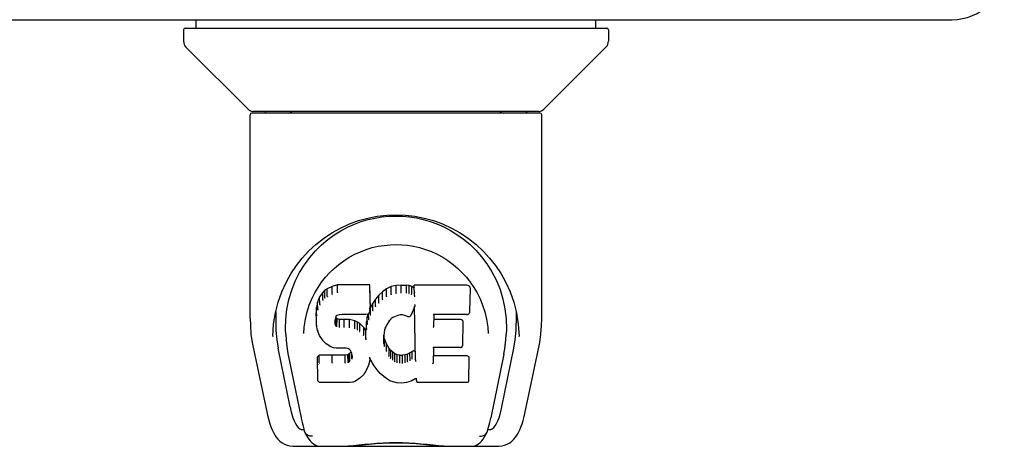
# Model space of a CAD drawing. Header units: inches. Extents: x 0 to 179, y 0 to 116.
# Tile 19 of 24: x 79.03 to 83.68, y 86.9 to 88.91. Entities that reach past the tile are written whole.
import ezdxf

# ---------------------------------------------------------------- set-up
doc = ezdxf.new("R2010")
doc.units = ezdxf.units.IN
doc.header["$LTSCALE"] = 9.842105
doc.header["$MEASUREMENT"] = 0
doc.layers.add('DOOR_ASSEMBLY', color=7, linetype='CONTINUOUS')

msp = doc.modelspace()

# ---------------------------------------------------------------- linework, layer by layer
at = {"layer": 'DOOR_ASSEMBLY', "color": 3, "linetype": 'Continuous'}
msp.add_line((59.7426, 88.9111), (83.4371, 88.9111), dxfattribs=at)
at = {"layer": 'DOOR_ASSEMBLY', "color": 7, "linetype": 'Continuous'}
for p, q in [((79.8637, 88.8717), (79.8637, 88.9111)), ((81.7535, 88.8717), (81.7535, 88.9111)), ((79.8047, 88.8638), (79.8047, 88.8093)), ((79.8126, 88.8717), (81.8047, 88.8717)), ((81.8125, 88.8638), (81.8125, 88.8093)), ((80.111, 88.4866), (79.8162, 88.7814)), ((81.5062, 88.4866), (81.801, 88.7814)), ((80.1196, 87.4988), (80.1196, 88.4622)), ((81.4897, 88.4701), (80.1275, 88.4701)), ((81.4853, 88.478), (80.1319, 88.478)), ((80.1938, 88.478), (80.1916, 88.474)), ((80.1916, 88.474), (80.1916, 88.4741)), ((81.4256, 88.474), (81.4234, 88.478)), ((81.4256, 88.4741), (81.4256, 88.474)), ((81.4976, 87.4988), (81.4976, 88.4622)), ((80.3761, 87.7535), (80.4013, 87.7877)), ((81.1598, 87.6709), (81.1766, 87.6463)), ((80.4626, 87.6228), (80.4479, 87.601)), ((80.4725, 87.6323), (80.4626, 87.6228)), ((80.4631, 87.587), (80.4626, 87.6228)), ((80.4837, 87.64), (80.4725, 87.6323)), ((80.4729, 87.5962), (80.4725, 87.6323)), ((80.5068, 87.6507), (80.4837, 87.64)), ((80.484, 87.6036), (80.4837, 87.64)), ((80.5325, 87.6589), (80.5068, 87.6507)), ((80.507, 87.614), (80.5068, 87.6507)), ((80.6854, 87.6589), (80.5325, 87.6589)), ((80.5326, 87.6221), (80.5325, 87.6589)), ((80.6848, 87.624), (80.6854, 87.6589)), ((80.6866, 87.6041), (80.6854, 87.6589)), ((80.7444, 87.6254), (80.7273, 87.609)), ((80.7641, 87.6397), (80.7444, 87.6254)), ((80.7448, 87.5892), (80.7444, 87.6254)), ((80.7865, 87.6497), (80.7641, 87.6397)), ((80.7644, 87.6033), (80.7641, 87.6397)), ((80.8102, 87.6551), (80.7865, 87.6497)), ((80.7867, 87.613), (80.7865, 87.6497)), ((80.8337, 87.6574), (80.8102, 87.6551)), ((80.8103, 87.6183), (80.8102, 87.6551)), ((80.8337, 87.6574), (80.8577, 87.657)), ((80.8337, 87.6206), (80.8337, 87.6574)), ((80.8338, 87.6192), (80.8337, 87.6206)), ((80.8706, 87.655), (80.8577, 87.657)), ((80.8577, 87.6201), (80.8577, 87.657)), ((80.8704, 87.6182), (80.8706, 87.655)), ((80.8834, 87.6508), (80.8706, 87.655)), ((80.8832, 87.6141), (80.8834, 87.6508)), ((80.8955, 87.6428), (80.8834, 87.6508)), ((81.144, 87.6568), (80.8953, 87.6568)), ((80.8961, 87.6074), (80.8953, 87.6568)), ((81.1582, 87.5318), (81.1601, 87.6404)), ((80.4382, 87.5763), (80.4331, 87.5513)), ((80.4479, 87.601), (80.4382, 87.5763)), ((80.4388, 87.5415), (80.4382, 87.5763)), ((80.4484, 87.5657), (80.4479, 87.601)), ((80.686, 87.5698), (80.6866, 87.6041)), ((80.7121, 87.5913), (80.6988, 87.572)), ((80.7273, 87.609), (80.7121, 87.5913)), ((80.7126, 87.5555), (80.7121, 87.5913)), ((80.7278, 87.5731), (80.7273, 87.609)), ((80.8575, 87.6188), (80.8577, 87.6201)), ((81.3652, 87.5768), (81.3782, 87.5258)), ((80.2406, 87.532), (80.2402, 87.4773)), ((80.4331, 87.5513), (80.4317, 87.5263)), ((80.4337, 87.5168), (80.4331, 87.5513)), ((80.6831, 87.5311), (80.6789, 87.5193)), ((80.6847, 87.5454), (80.6831, 87.5314)), ((80.6831, 87.5314), (80.6831, 87.5311)), ((80.6877, 87.5513), (80.6844, 87.5427)), ((80.686, 87.5698), (80.6847, 87.5455)), ((80.6847, 87.5455), (80.6847, 87.5454)), ((80.6988, 87.572), (80.6877, 87.5513)), ((80.6883, 87.516), (80.6877, 87.5513)), ((80.6994, 87.5365), (80.6988, 87.572)), ((80.8971, 87.5567), (80.8811, 87.517)), ((80.9014, 87.3043), (80.897, 87.5567)), ((80.8974, 87.5577), (80.8973, 87.5574)), ((80.8975, 87.5582), (80.8974, 87.5579)), ((80.8974, 87.5579), (80.8974, 87.5577)), ((80.8976, 87.5588), (80.8975, 87.5585)), ((80.8975, 87.5585), (80.8975, 87.5582)), ((80.8978, 87.5595), (80.8976, 87.5588)), ((80.898, 87.5605), (80.8978, 87.5595)), ((80.8983, 87.562), (80.898, 87.5605)), ((80.8985, 87.5634), (80.8983, 87.562)), ((80.8988, 87.5649), (80.8985, 87.5634)), ((81.3766, 87.532), (81.3771, 87.4773)), ((80.2305, 87.4719), (80.2391, 87.5258)), ((80.4323, 87.4922), (80.4317, 87.5263)), ((80.4335, 87.4672), (80.4323, 87.4921)), ((80.4323, 87.492), (80.4323, 87.492)), ((80.5221, 87.4945), (80.5213, 87.4803)), ((80.5217, 87.4742), (80.522, 87.4925)), ((80.5241, 87.5077), (80.5221, 87.4944)), ((80.5232, 87.4689), (80.5237, 87.5041)), ((80.5264, 87.5004), (80.5237, 87.5041)), ((80.5259, 87.5112), (80.5241, 87.5075)), ((80.5287, 87.5134), (80.5257, 87.511)), ((80.526, 87.4645), (80.5264, 87.5004)), ((80.5301, 87.4977), (80.5264, 87.5004)), ((80.5401, 87.5169), (80.5285, 87.5134)), ((80.5298, 87.4612), (80.5301, 87.4977)), ((80.5416, 87.4944), (80.5301, 87.4977)), ((80.5536, 87.5179), (80.5401, 87.5169)), ((80.5415, 87.4576), (80.5416, 87.4944)), ((80.5646, 87.4952), (80.5416, 87.4944)), ((80.5535, 87.5185), (80.5536, 87.5179)), ((80.6665, 87.5179), (80.5536, 87.5179)), ((80.5896, 87.4939), (80.5646, 87.4952)), ((80.5646, 87.4583), (80.5646, 87.4952)), ((80.5895, 87.457), (80.5896, 87.4939)), ((80.6147, 87.4883), (80.5896, 87.4939)), ((80.6145, 87.4515), (80.6147, 87.4883)), ((80.6272, 87.4826), (80.6147, 87.4883)), ((80.6269, 87.4461), (80.6272, 87.4826)), ((80.6383, 87.4748), (80.6272, 87.4826)), ((80.6693, 87.4842), (80.6656, 87.4421)), ((80.6665, 87.5179), (80.6664, 87.5185)), ((80.6784, 87.5189), (80.6665, 87.5179)), ((80.6732, 87.507), (80.6693, 87.4842)), ((80.6699, 87.4497), (80.6693, 87.4842)), ((80.6763, 87.5188), (80.6732, 87.507)), ((80.6738, 87.4722), (80.6732, 87.507)), ((80.6797, 87.4945), (80.6793, 87.5205)), ((80.778, 87.4893), (80.764, 87.467)), ((80.7853, 87.4981), (80.778, 87.4892)), ((80.7941, 87.5041), (80.7851, 87.498)), ((80.8176, 87.5139), (80.7941, 87.5041)), ((80.8285, 87.5166), (80.8176, 87.5139)), ((80.8395, 87.5165), (80.8285, 87.5166)), ((80.851, 87.5138), (80.8395, 87.5165)), ((80.8627, 87.5092), (80.851, 87.5138)), ((80.9868, 87.5178), (80.9858, 87.4594)), ((81.144, 87.5178), (80.9862, 87.5178)), ((81.1131, 87.4942), (80.9864, 87.4942)), ((80.2269, 87.4141), (80.2305, 87.4719)), ((80.4335, 87.4672), (80.4336, 87.467)), ((80.4381, 87.4425), (80.4335, 87.4671)), ((80.4381, 87.4425), (80.4382, 87.4423)), ((80.4474, 87.4189), (80.4382, 87.4423)), ((80.5646, 87.457), (80.5646, 87.4583)), ((80.6379, 87.4384), (80.6383, 87.4748)), ((80.6565, 87.4566), (80.6383, 87.4748)), ((80.656, 87.4208), (80.6565, 87.4566)), ((80.6656, 87.4421), (80.6565, 87.4566)), ((80.6661, 87.4058), (80.6656, 87.4421)), ((80.755, 87.4452), (80.7514, 87.4194)), ((80.7585, 87.4564), (80.7549, 87.445)), ((80.764, 87.4671), (80.7585, 87.4562)), ((81.1245, 87.3733), (81.1264, 87.4807)), ((81.2421, 87.4587), (81.2443, 87.4279)), ((80.2269, 87.415), (80.2269, 87.4141)), ((80.2879, 87.4247), (80.2897, 87.3989)), ((80.3729, 87.428), (80.3729, 87.4277)), ((80.4474, 87.4189), (80.4474, 87.4187)), ((80.4613, 87.3976), (80.4474, 87.4187)), ((80.4613, 87.3976), (80.4614, 87.3975)), ((80.4789, 87.3793), (80.4614, 87.3975)), ((80.6676, 87.3986), (80.6673, 87.3996)), ((80.7514, 87.4195), (80.7502, 87.3933)), ((80.7512, 87.3809), (80.7518, 87.4154)), ((80.7518, 87.4154), (80.7515, 87.4199)), ((80.7545, 87.4036), (80.7518, 87.4154)), ((80.7539, 87.3687), (80.7545, 87.4036)), ((80.7639, 87.3796), (80.7545, 87.4036)), ((81.2443, 87.4277), (81.2443, 87.4279)), ((81.3903, 87.4141), (81.3903, 87.415)), ((80.1348, 87.3552), (80.1998, 87.0499)), ((80.3081, 87.0818), (80.2516, 87.3587)), ((80.4789, 87.3793), (80.479, 87.3793)), ((80.5002, 87.3655), (80.479, 87.3793)), ((80.5002, 87.3655), (80.5003, 87.3655)), ((80.5128, 87.3609), (80.5003, 87.3655)), ((80.5256, 87.3587), (80.5128, 87.3609)), ((80.5128, 87.3609), (80.5128, 87.3609)), ((80.5734, 87.3583), (80.5256, 87.3587)), ((80.5799, 87.3577), (80.5734, 87.3583)), ((80.5851, 87.3559), (80.5798, 87.3577)), ((80.5897, 87.3524), (80.585, 87.3559)), ((80.5938, 87.3477), (80.5896, 87.3525)), ((80.5965, 87.3421), (80.5909, 87.3346)), ((80.5997, 87.3358), (80.5937, 87.3479)), ((80.7633, 87.3443), (80.7639, 87.3796)), ((80.7763, 87.3572), (80.7639, 87.3796)), ((80.7758, 87.3216), (80.7763, 87.3572)), ((80.7842, 87.3479), (80.7763, 87.3572)), ((80.7838, 87.3119), (80.7842, 87.3479)), ((80.7935, 87.3395), (80.7842, 87.3479)), ((80.8852, 87.3436), (80.8748, 87.3364)), ((80.8856, 87.3072), (80.8852, 87.3436)), ((80.9854, 87.3621), (80.9841, 87.2878)), ((81.1131, 87.3621), (80.9848, 87.3621)), ((81.3091, 87.0818), (81.3656, 87.3587)), ((81.4174, 87.0499), (81.4825, 87.3552)), ((80.2983, 87.3343), (80.3603, 87.0306)), ((80.4458, 87.3258), (80.4379, 87.3177)), ((80.4398, 87.2048), (80.4379, 87.3177)), ((80.5075, 87.3264), (80.4458, 87.3258)), ((80.4461, 87.2895), (80.4458, 87.3258)), ((80.5682, 87.3267), (80.5075, 87.3264)), ((80.5075, 87.2895), (80.5075, 87.3264)), ((80.5819, 87.3277), (80.5682, 87.3267)), ((80.5682, 87.2898), (80.5682, 87.3267)), ((80.5864, 87.3302), (80.5819, 87.3277)), ((80.5821, 87.2909), (80.5819, 87.3277)), ((80.5909, 87.3346), (80.5864, 87.3302)), ((80.5867, 87.294), (80.5864, 87.3302)), ((80.5913, 87.2985), (80.5909, 87.3346)), ((80.5997, 87.3104), (80.5993, 87.336)), ((80.6021, 87.3223), (80.5996, 87.336)), ((80.6016, 87.3163), (80.6014, 87.3262)), ((80.6852, 87.3028), (80.6784, 87.2791)), ((80.6847, 87.3152), (80.6845, 87.3158)), ((80.6848, 87.3145), (80.6847, 87.3152)), ((80.685, 87.3139), (80.6848, 87.3145)), ((80.6851, 87.3133), (80.685, 87.3139)), ((80.6852, 87.3128), (80.6851, 87.3133)), ((80.6853, 87.303), (80.6852, 87.3028)), ((80.686, 87.3109), (80.6853, 87.303)), ((80.706, 87.2751), (80.6858, 87.3108)), ((80.7932, 87.3033), (80.7935, 87.3395)), ((80.8037, 87.3326), (80.7935, 87.3395)), ((80.8034, 87.2962), (80.8037, 87.3326)), ((80.8149, 87.3282), (80.8037, 87.3326)), ((80.8147, 87.2915), (80.8149, 87.3282)), ((80.8271, 87.326), (80.8149, 87.3282)), ((80.827, 87.2892), (80.8271, 87.326)), ((80.8271, 87.326), (80.8395, 87.3255)), ((80.8515, 87.3273), (80.8395, 87.3255)), ((80.8395, 87.2886), (80.8395, 87.3255)), ((80.8635, 87.3312), (80.8515, 87.3273)), ((80.8517, 87.2905), (80.8515, 87.3273)), ((80.8748, 87.3364), (80.8635, 87.3312)), ((80.8637, 87.2945), (80.8635, 87.3312)), ((80.8751, 87.2998), (80.8748, 87.3364)), ((80.9035, 87.2961), (80.9032, 87.2973)), ((81.1446, 87.3227), (80.9847, 87.3227)), ((81.1532, 87.2057), (81.155, 87.3121)), ((81.3183, 87.3313), (81.2569, 87.0306)), ((80.5075, 87.2895), (80.5076, 87.2882)), ((80.5682, 87.2898), (80.5683, 87.2885)), ((80.6692, 87.2562), (80.6635, 87.2452)), ((80.6784, 87.279), (80.6692, 87.2563)), ((80.6692, 87.2563), (80.6692, 87.2562)), ((80.6784, 87.2791), (80.6784, 87.2789)), ((80.706, 87.2751), (80.706, 87.275)), ((80.7192, 87.2564), (80.706, 87.275)), ((80.7192, 87.2564), (80.7192, 87.2563)), ((80.7344, 87.2395), (80.7192, 87.2563)), ((80.8268, 87.2878), (80.827, 87.2892)), ((80.8396, 87.2873), (80.8395, 87.2886)), ((80.447, 87.1974), (80.4401, 87.2042)), ((80.6176, 87.2033), (80.6056, 87.199)), ((80.6177, 87.2033), (80.6176, 87.2033)), ((80.6383, 87.2174), (80.6177, 87.2033)), ((80.6384, 87.2175), (80.6383, 87.2174)), ((80.6561, 87.2346), (80.6384, 87.2175)), ((80.6562, 87.2347), (80.6561, 87.2346)), ((80.6634, 87.2451), (80.6562, 87.2347)), ((80.6635, 87.2452), (80.6634, 87.2451)), ((80.7344, 87.2395), (80.7344, 87.2394)), ((80.7514, 87.2244), (80.7344, 87.2394)), ((80.7514, 87.2244), (80.7515, 87.2244)), ((80.7696, 87.2105), (80.7515, 87.2244)), ((80.7696, 87.2105), (80.7697, 87.2105)), ((80.7801, 87.2051), (80.7697, 87.2104)), ((80.791, 87.2014), (80.7801, 87.2051)), ((80.7801, 87.2051), (80.7801, 87.2051)), ((80.881, 87.2032), (80.859, 87.1964)), ((80.881, 87.2032), (80.8811, 87.2033)), ((80.8998, 87.2145), (80.8811, 87.2033)), ((80.9054, 87.2145), (80.8997, 87.2145)), ((80.905, 87.2057), (80.9049, 87.2145)), ((80.447, 87.1974), (80.4472, 87.1974)), ((80.5929, 87.1974), (80.4472, 87.1974)), ((80.6056, 87.199), (80.5929, 87.1974)), ((80.6056, 87.199), (80.6056, 87.199)), ((80.8133, 87.1958), (80.7911, 87.2014)), ((80.836, 87.1932), (80.8133, 87.1958)), ((80.859, 87.1964), (80.836, 87.1932)), ((80.836, 87.1938), (80.836, 87.1932)), ((81.1446, 87.1974), (80.9136, 87.1974)), ((80.1998, 87.0498), (80.1998, 87.0499)), ((80.3671, 86.974), (80.374, 86.974)), ((80.374, 86.974), (80.3766, 86.9655)), ((81.2406, 86.9655), (81.2432, 86.974)), ((81.2432, 86.974), (81.2501, 86.974)), ((80.3779, 86.9622), (80.3766, 86.9655)), ((81.2393, 86.9622), (81.2406, 86.9655)), ((80.3239, 86.8953), (81.2934, 86.8953))]:
    msp.add_line(p, q, dxfattribs=at)
for points in [[(80.1907, 88.4728), (80.19, 88.472), (80.1896, 88.4713), (80.1894, 88.4707), (80.1892, 88.4703), (80.1895, 88.4701)], [(80.1916, 88.4741), (80.1909, 88.4731), (80.1907, 88.4728)], [(81.4265, 88.4728), (81.4262, 88.4731), (81.4256, 88.4741)], [(81.4277, 88.4701), (81.428, 88.4702), (81.4279, 88.4707), (81.4276, 88.4713), (81.4272, 88.4719), (81.4265, 88.4728)], [(80.2391, 87.5258), (80.2521, 87.5768), (80.269, 87.6248), (80.2892, 87.6695), (80.3122, 87.7108), (80.3379, 87.7492), (80.366, 87.7849), (80.3967, 87.8182), (80.4301, 87.8492), (80.4662, 87.8778), (80.5049, 87.9036), (80.5458, 87.9265), (80.5883, 87.9459), (80.632, 87.9618), (80.6761, 87.9739), (80.7205, 87.9825), (80.7647, 87.9876), (80.8088, 87.9892), (80.8529, 87.9875), (80.8971, 87.9825), (80.9415, 87.9739), (80.9856, 87.9617), (81.0292, 87.9458), (81.0717, 87.9263), (81.1125, 87.9035), (81.1512, 87.8776), (81.1872, 87.8491), (81.2207, 87.818), (81.2513, 87.7848), (81.2794, 87.7491), (81.3051, 87.7107), (81.3281, 87.6694), (81.3483, 87.6247), (81.3652, 87.5768)], [(80.5481, 87.9136), (80.5799, 87.9305), (80.6121, 87.9448), (80.6444, 87.9568)], [(80.6444, 87.9568), (80.677, 87.9664), (80.7097, 87.9738), (80.7423, 87.979), (80.7749, 87.9822), (80.8075, 87.9833), (80.84, 87.9823), (80.8725, 87.9793), (80.9049, 87.9743), (80.9374, 87.9671)], [(80.9374, 87.9671), (80.9699, 87.9577), (81.0022, 87.946), (81.0342, 87.932)], [(80.4567, 87.8468), (80.4862, 87.8718), (80.5168, 87.894), (80.5481, 87.9136)], [(81.0342, 87.932), (81.0658, 87.9155), (81.0969, 87.8964), (81.1276, 87.8745), (81.1573, 87.8497), (81.186, 87.8219), (81.2133, 87.7911), (81.2388, 87.7569), (81.2622, 87.7196), (81.283, 87.679), (81.3006, 87.6359), (81.3142, 87.5909), (81.3239, 87.5445), (81.3293, 87.4971)], [(80.4013, 87.7877), (80.4282, 87.8188), (80.4567, 87.8468)], [(80.4405, 87.646), (80.4573, 87.6706), (80.4755, 87.6938), (80.4952, 87.7155), (80.5162, 87.7358), (80.5385, 87.7548), (80.5625, 87.7724), (80.5877, 87.7884), (80.6138, 87.8026), (80.6408, 87.8149), (80.6685, 87.8254), (80.6966, 87.8339), (80.7246, 87.8403), (80.7525, 87.8449), (80.7805, 87.8476), (80.8084, 87.8485), (80.8361, 87.8476), (80.8639, 87.845), (80.892, 87.8405), (80.92, 87.834), (80.9481, 87.8256), (80.9759, 87.8151), (81.0033, 87.8026), (81.0295, 87.7884), (81.0545, 87.7725), (81.0784, 87.755), (81.1009, 87.736), (81.122, 87.7156), (81.1416, 87.694), (81.1598, 87.6709)], [(80.2878, 87.4247), (80.2867, 87.4486), (80.2877, 87.4954), (80.2929, 87.542), (80.3024, 87.5883), (80.3158, 87.6333), (80.3329, 87.6761), (80.3531, 87.7163), (80.3761, 87.7535)], [(80.4114, 87.5922), (80.4251, 87.62), (80.4405, 87.646)], [(80.5326, 87.622), (80.5327, 87.6218), (80.5327, 87.6216), (80.5328, 87.6213), (80.5328, 87.6211), (80.5329, 87.6209), (80.5329, 87.6207)], [(80.6843, 87.622), (80.6841, 87.6218), (80.6839, 87.6216), (80.6837, 87.6213), (80.6834, 87.6211), (80.6832, 87.6209), (80.6829, 87.6207)], [(81.1766, 87.6463), (81.192, 87.6201), (81.2058, 87.5923)], [(80.3806, 87.4954), (80.3888, 87.5301), (80.3992, 87.5624), (80.4114, 87.5922)], [(80.4631, 87.5868), (80.4633, 87.5865), (80.4635, 87.5863), (80.4638, 87.586), (80.464, 87.5858), (80.4643, 87.5856), (80.4646, 87.5855)], [(80.473, 87.596), (80.4731, 87.5958), (80.4733, 87.5955), (80.4734, 87.5953), (80.4736, 87.5951), (80.4739, 87.5949), (80.4742, 87.5947)], [(80.484, 87.6035), (80.4841, 87.6032), (80.4842, 87.603), (80.4844, 87.6028), (80.4845, 87.6026), (80.4847, 87.6024), (80.4849, 87.6022)], [(80.507, 87.614), (80.5071, 87.6137), (80.5072, 87.6135), (80.5073, 87.6132), (80.5074, 87.613), (80.5076, 87.6128), (80.5077, 87.6126)], [(80.7461, 87.5878), (80.7458, 87.588), (80.7455, 87.5882), (80.7453, 87.5884), (80.7451, 87.5886), (80.745, 87.5889), (80.7448, 87.5892)], [(80.7654, 87.6018), (80.7651, 87.6021), (80.7649, 87.6023), (80.7648, 87.6025), (80.7646, 87.6027), (80.7645, 87.603), (80.7644, 87.6033)], [(80.7874, 87.6116), (80.7872, 87.6118), (80.7871, 87.612), (80.787, 87.6122), (80.7869, 87.6125), (80.7868, 87.6127), (80.7867, 87.613)], [(80.8106, 87.6169), (80.8105, 87.6171), (80.8105, 87.6173), (80.8104, 87.6175), (80.8103, 87.6177), (80.8103, 87.618), (80.8103, 87.6183)], [(80.87, 87.6168), (80.87, 87.617), (80.8701, 87.6172), (80.8702, 87.6174), (80.8703, 87.6177), (80.8703, 87.6179), (80.8704, 87.6182)], [(80.8823, 87.6128), (80.8825, 87.613), (80.8826, 87.6131), (80.8828, 87.6134), (80.8829, 87.6136), (80.883, 87.6138), (80.8831, 87.6141)], [(80.8979, 87.6186), (80.8976, 87.6188), (80.8974, 87.619), (80.8971, 87.6192), (80.8969, 87.6195), (80.8967, 87.6197), (80.8965, 87.62)], [(80.8982, 87.6023), (80.8979, 87.6028), (80.8976, 87.6033), (80.8973, 87.6039), (80.897, 87.6044), (80.8968, 87.6049), (80.8966, 87.6054)], [(81.2058, 87.5923), (81.2179, 87.5626), (81.2284, 87.5302), (81.2366, 87.4955), (81.2421, 87.4587)], [(80.4388, 87.5412), (80.439, 87.5409), (80.4392, 87.5407), (80.4395, 87.5404), (80.4398, 87.5402), (80.4402, 87.5401), (80.4406, 87.54)], [(80.4485, 87.5654), (80.4486, 87.5651), (80.4489, 87.5649), (80.4492, 87.5646), (80.4495, 87.5644), (80.4498, 87.5643), (80.4502, 87.5642)], [(80.6831, 87.5311), (80.6829, 87.5308), (80.6826, 87.5306), (80.6822, 87.5304), (80.6817, 87.5303), (80.6812, 87.5303)], [(80.6847, 87.5454), (80.6846, 87.5452), (80.6844, 87.5449), (80.6841, 87.5446), (80.6837, 87.5444), (80.6832, 87.5443), (80.6827, 87.5442)], [(80.686, 87.5698), (80.686, 87.5695), (80.6857, 87.5691), (80.6854, 87.5689), (80.685, 87.5687), (80.6846, 87.5685), (80.6841, 87.5685)], [(80.701, 87.535), (80.7007, 87.5352), (80.7004, 87.5353), (80.7001, 87.5355), (80.6998, 87.5358), (80.6995, 87.5361), (80.6993, 87.5364)], [(80.7142, 87.5541), (80.7139, 87.5542), (80.7136, 87.5544), (80.7133, 87.5546), (80.713, 87.5549), (80.7128, 87.5551), (80.7126, 87.5555)], [(80.7292, 87.5716), (80.7289, 87.5718), (80.7286, 87.572), (80.7284, 87.5722), (80.7282, 87.5724), (80.7279, 87.5727), (80.7277, 87.573)], [(80.8973, 87.5574), (80.8973, 87.5573), (80.8972, 87.5571), (80.8972, 87.557), (80.8971, 87.5569), (80.8971, 87.5568), (80.8971, 87.5567)], [(81.144, 87.5178), (81.1452, 87.5179), (81.1474, 87.5182), (81.1496, 87.519), (81.1516, 87.52), (81.1535, 87.5214), (81.1551, 87.5231), (81.1565, 87.5252), (81.1575, 87.5275), (81.1581, 87.53), (81.1582, 87.5318)], [(80.1196, 87.4989), (80.1204, 87.4655), (80.1235, 87.4256), (80.129, 87.3859), (80.1348, 87.3552)], [(80.3729, 87.428), (80.3751, 87.4585), (80.3806, 87.4954)], [(80.4323, 87.492), (80.4324, 87.4917), (80.4326, 87.4914), (80.4329, 87.4911), (80.4333, 87.4909), (80.4338, 87.4907), (80.4343, 87.4907)], [(80.4337, 87.5166), (80.4339, 87.5163), (80.4341, 87.516), (80.4344, 87.5157), (80.4348, 87.5155), (80.4352, 87.5154), (80.4357, 87.5153)], [(80.5202, 87.4932), (80.5207, 87.4933), (80.5212, 87.4934), (80.5216, 87.4936), (80.5219, 87.4939), (80.5221, 87.4942), (80.5221, 87.4944)], [(80.5222, 87.5068), (80.5228, 87.5068), (80.5232, 87.5068), (80.5236, 87.507), (80.5239, 87.5073), (80.5241, 87.5075)], [(80.5243, 87.5109), (80.5248, 87.5108), (80.5253, 87.5108), (80.5257, 87.5109), (80.5257, 87.511)], [(80.5277, 87.5138), (80.528, 87.5135), (80.5283, 87.5134), (80.5285, 87.5133), (80.5285, 87.5134)], [(80.5398, 87.5174), (80.5399, 87.5171), (80.54, 87.5169), (80.5401, 87.5169)], [(80.6784, 87.5189), (80.6783, 87.5189), (80.678, 87.519), (80.6777, 87.5192), (80.6773, 87.5194)], [(80.6789, 87.5193), (80.6787, 87.5191), (80.6786, 87.519), (80.6784, 87.5189)], [(80.6816, 87.493), (80.6812, 87.4931), (80.6808, 87.4933), (80.6804, 87.4935), (80.6801, 87.4937), (80.6799, 87.4941), (80.6797, 87.4944)], [(80.6901, 87.5146), (80.6897, 87.5147), (80.6893, 87.5149), (80.689, 87.5151), (80.6887, 87.5153), (80.6885, 87.5156), (80.6883, 87.516)], [(80.778, 87.4892), (80.7779, 87.4891), (80.7776, 87.4889), (80.7772, 87.4889), (80.7768, 87.4889), (80.7764, 87.489)], [(80.7851, 87.498), (80.785, 87.4979), (80.7847, 87.4979), (80.7843, 87.4979), (80.7839, 87.4981)], [(80.7941, 87.5041), (80.7938, 87.5041), (80.7935, 87.5042), (80.7932, 87.5045)], [(80.8176, 87.5139), (80.8175, 87.5139), (80.8172, 87.514), (80.817, 87.5143)], [(80.8285, 87.5166), (80.8284, 87.5166), (80.8283, 87.5168), (80.8282, 87.5172)], [(80.8395, 87.5165), (80.8395, 87.5165), (80.8396, 87.5167), (80.8397, 87.517)], [(80.851, 87.5138), (80.8511, 87.5138), (80.8513, 87.5139), (80.8516, 87.5143)], [(80.8627, 87.5092), (80.863, 87.5091), (80.8649, 87.5085), (80.867, 87.5082), (80.8692, 87.5082), (80.8714, 87.5086), (80.8734, 87.5092), (80.8753, 87.5102), (80.8771, 87.5114), (80.8786, 87.5129), (80.8799, 87.5146), (80.8809, 87.5165), (80.8811, 87.517)], [(80.8634, 87.5097), (80.8632, 87.5094), (80.8629, 87.5092), (80.8627, 87.5092)], [(80.9849, 87.5184), (80.9851, 87.5182), (80.9854, 87.5181), (80.9856, 87.518), (80.9859, 87.5179), (80.9861, 87.5178), (80.9862, 87.5178)], [(81.3293, 87.4971), (81.3305, 87.4495), (81.3294, 87.4247)], [(81.3782, 87.5258), (81.3868, 87.4718), (81.3903, 87.4141)], [(81.4825, 87.3552), (81.4882, 87.3852), (81.4936, 87.425), (81.4968, 87.465), (81.4976, 87.4989)], [(80.2402, 87.4774), (80.2409, 87.4429), (80.2449, 87.3989), (80.2516, 87.3587)], [(80.4336, 87.467), (80.4336, 87.4669), (80.4338, 87.4666), (80.4341, 87.4663), (80.4345, 87.4661), (80.435, 87.466), (80.4355, 87.466)], [(80.4382, 87.4423), (80.4383, 87.4421), (80.4386, 87.4418), (80.439, 87.4416), (80.4395, 87.4415), (80.44, 87.4415)], [(80.5193, 87.479), (80.5198, 87.479), (80.5202, 87.4792), (80.5206, 87.4794), (80.5209, 87.4796), (80.5212, 87.48), (80.5213, 87.4803)], [(80.5197, 87.4726), (80.5202, 87.4727), (80.5206, 87.4728), (80.521, 87.473), (80.5213, 87.4733), (80.5215, 87.4735), (80.5216, 87.4739)], [(80.5214, 87.4673), (80.5217, 87.4674), (80.5221, 87.4675), (80.5224, 87.4677), (80.5226, 87.468), (80.5229, 87.4682), (80.5231, 87.4685)], [(80.5246, 87.4629), (80.5248, 87.463), (80.5251, 87.4632), (80.5253, 87.4634), (80.5255, 87.4637), (80.5257, 87.4639), (80.5259, 87.4641)], [(80.5289, 87.4597), (80.5291, 87.4598), (80.5292, 87.46), (80.5294, 87.4603), (80.5295, 87.4605), (80.5296, 87.4607), (80.5297, 87.461)], [(80.5412, 87.4562), (80.5413, 87.4564), (80.5413, 87.4566), (80.5414, 87.4568), (80.5414, 87.457), (80.5415, 87.4573), (80.5415, 87.4576)], [(80.5893, 87.4557), (80.5893, 87.4559), (80.5894, 87.4561), (80.5894, 87.4563), (80.5895, 87.4565), (80.5895, 87.4568), (80.5895, 87.457)], [(80.6139, 87.4502), (80.6141, 87.4505), (80.6142, 87.4507), (80.6143, 87.4509), (80.6144, 87.4511), (80.6144, 87.4513), (80.6145, 87.4515)], [(80.626, 87.4448), (80.6262, 87.445), (80.6264, 87.4452), (80.6265, 87.4454), (80.6267, 87.4456), (80.6268, 87.4459), (80.6269, 87.4461)], [(80.6366, 87.4372), (80.6369, 87.4373), (80.6371, 87.4375), (80.6373, 87.4377), (80.6375, 87.438), (80.6377, 87.4382), (80.6379, 87.4385)], [(80.6718, 87.4483), (80.6714, 87.4483), (80.6709, 87.4485), (80.6706, 87.4487), (80.6702, 87.4489), (80.67, 87.4493), (80.6699, 87.4497)], [(80.6757, 87.4708), (80.6752, 87.4709), (80.6748, 87.471), (80.6745, 87.4712), (80.6742, 87.4715), (80.6739, 87.4718), (80.6738, 87.4722)], [(80.7549, 87.445), (80.7548, 87.4447), (80.7544, 87.4444), (80.754, 87.4442), (80.7536, 87.4441), (80.753, 87.4441)], [(80.7585, 87.4562), (80.7584, 87.4562), (80.7581, 87.4559), (80.7577, 87.4557), (80.7572, 87.4556), (80.7567, 87.4557)], [(80.764, 87.467), (80.7638, 87.4668), (80.7634, 87.4666), (80.7629, 87.4666), (80.7623, 87.4667)], [(80.9838, 87.456), (80.984, 87.4562), (80.9843, 87.4564), (80.9845, 87.4567), (80.9848, 87.4569), (80.985, 87.4571), (80.9852, 87.4574)], [(81.3656, 87.3587), (81.3723, 87.3986), (81.3763, 87.4427), (81.3771, 87.4775)], [(80.2897, 87.399), (80.2914, 87.3791), (80.2946, 87.3553), (80.2983, 87.3343)], [(80.4474, 87.4187), (80.4477, 87.4185), (80.4481, 87.4183), (80.4486, 87.4182), (80.4492, 87.4183)], [(80.4614, 87.3975), (80.4614, 87.3974), (80.4617, 87.3973), (80.462, 87.3972), (80.4624, 87.3972), (80.4629, 87.3974)], [(80.6545, 87.4193), (80.6548, 87.4194), (80.655, 87.4196), (80.6553, 87.4198), (80.6555, 87.4201), (80.6558, 87.4203), (80.6559, 87.4206)], [(80.6673, 87.3996), (80.6668, 87.4017), (80.6666, 87.4028), (80.6664, 87.4038), (80.6662, 87.4047)], [(80.7502, 87.3931), (80.7501, 87.3928), (80.7499, 87.3925), (80.7496, 87.3923), (80.7492, 87.3921), (80.7488, 87.3919), (80.7483, 87.3919)], [(80.7514, 87.4193), (80.7513, 87.4192), (80.7511, 87.4188), (80.7508, 87.4186), (80.7504, 87.4184), (80.7499, 87.4182), (80.7494, 87.4182)], [(81.3183, 87.3314), (81.319, 87.3346), (81.3196, 87.3375), (81.3201, 87.3403), (81.3206, 87.3431), (81.3211, 87.3459), (81.3216, 87.3488), (81.3221, 87.3519), (81.3226, 87.355), (81.3231, 87.3583), (81.3236, 87.3615), (81.324, 87.3649), (81.3245, 87.3683), (81.3249, 87.3718), (81.3254, 87.3753), (81.3258, 87.3789), (81.3262, 87.3826), (81.3265, 87.3863), (81.3269, 87.3902), (81.3272, 87.3941), (81.3275, 87.3981), (81.3294, 87.4247)], [(80.479, 87.3793), (80.4792, 87.3792), (80.4795, 87.3792), (80.4798, 87.3792), (80.4802, 87.3794)], [(80.5003, 87.3655), (80.5005, 87.3655), (80.5008, 87.3656), (80.5012, 87.3659)], [(80.5128, 87.3609), (80.5129, 87.3609), (80.5131, 87.3611), (80.5133, 87.3614)], [(80.5256, 87.3587), (80.5257, 87.3588), (80.5257, 87.3589), (80.5258, 87.3593)], [(80.5734, 87.3583), (80.5734, 87.3583), (80.5734, 87.3585), (80.5735, 87.3588)], [(80.5799, 87.3577), (80.5799, 87.3577), (80.5801, 87.3579), (80.5803, 87.3582)], [(80.5851, 87.3559), (80.5854, 87.3559), (80.5857, 87.356), (80.586, 87.3563)], [(80.5897, 87.3524), (80.5899, 87.3523), (80.5902, 87.3523), (80.5906, 87.3524), (80.591, 87.3525)], [(80.5938, 87.3477), (80.5939, 87.3476), (80.5943, 87.3474), (80.5948, 87.3474), (80.5954, 87.3475)], [(80.7512, 87.3807), (80.7511, 87.3804), (80.7509, 87.3801), (80.7505, 87.3798), (80.7502, 87.3796), (80.7497, 87.3795), (80.7493, 87.3794)], [(80.7539, 87.3685), (80.7537, 87.3682), (80.7535, 87.3679), (80.7532, 87.3676), (80.7528, 87.3674), (80.7524, 87.3673), (80.752, 87.3672)], [(80.7633, 87.3441), (80.7631, 87.3438), (80.7629, 87.3436), (80.7626, 87.3433), (80.7623, 87.3431), (80.7619, 87.3429), (80.7616, 87.3428)], [(80.9007, 87.3407), (80.9001, 87.3416), (80.8994, 87.3424), (80.8987, 87.3431), (80.8979, 87.3437), (80.8972, 87.3442), (80.8964, 87.3446), (80.8956, 87.3449), (80.8948, 87.3452), (80.894, 87.3454), (80.8932, 87.3456), (80.8924, 87.3457), (80.8916, 87.3457)], [(80.9834, 87.3626), (80.9837, 87.3625), (80.9839, 87.3623), (80.9842, 87.3622), (80.9844, 87.3621), (80.9846, 87.3621), (80.9848, 87.3621)], [(81.1131, 87.3621), (81.1146, 87.3622), (81.1163, 87.3625), (81.118, 87.3632), (81.1195, 87.3641), (81.1209, 87.3652), (81.1221, 87.3665), (81.123, 87.3679), (81.1238, 87.3695), (81.1243, 87.3714), (81.1245, 87.3733)], [(80.5913, 87.2987), (80.5915, 87.2983), (80.5917, 87.298), (80.592, 87.2978), (80.5922, 87.2976), (80.5925, 87.2974), (80.5928, 87.2973)], [(80.5997, 87.3358), (80.5998, 87.3356), (80.6001, 87.3353), (80.6005, 87.3352), (80.601, 87.3351), (80.6015, 87.3351)], [(80.5997, 87.31), (80.5999, 87.3097), (80.6002, 87.3095), (80.6004, 87.3092), (80.6007, 87.309), (80.6011, 87.3089), (80.6014, 87.3087)], [(80.6016, 87.3159), (80.6018, 87.3156), (80.602, 87.3153), (80.6023, 87.3151), (80.6026, 87.3149), (80.6031, 87.3147), (80.6035, 87.3146)], [(80.6021, 87.3223), (80.6022, 87.322), (80.6024, 87.3217), (80.6027, 87.3215), (80.6031, 87.3213), (80.6035, 87.3212), (80.604, 87.3211)], [(80.6852, 87.3028), (80.6852, 87.3027), (80.685, 87.3024), (80.6847, 87.3021), (80.6843, 87.302), (80.6838, 87.3019), (80.6833, 87.3018)], [(80.6854, 87.3122), (80.6853, 87.3126), (80.6852, 87.3128)], [(80.6857, 87.3111), (80.6857, 87.3113), (80.6856, 87.3114), (80.6856, 87.3115), (80.6856, 87.3117), (80.6855, 87.3118), (80.6855, 87.312), (80.6854, 87.3122)], [(80.6859, 87.3108), (80.6858, 87.3109), (80.6858, 87.311), (80.6858, 87.3111), (80.6857, 87.3111)], [(80.7742, 87.3201), (80.7745, 87.3202), (80.7748, 87.3204), (80.7751, 87.3206), (80.7753, 87.3209), (80.7756, 87.3211), (80.7757, 87.3214)], [(80.7824, 87.3105), (80.7826, 87.3106), (80.7829, 87.3108), (80.7831, 87.311), (80.7834, 87.3112), (80.7836, 87.3115), (80.7838, 87.3119)], [(80.792, 87.3018), (80.7922, 87.3021), (80.7925, 87.3023), (80.7927, 87.3025), (80.7928, 87.3027), (80.793, 87.303), (80.7932, 87.3033)], [(80.8025, 87.2947), (80.8027, 87.2949), (80.8029, 87.2952), (80.8031, 87.2954), (80.8032, 87.2956), (80.8033, 87.2958), (80.8035, 87.2961)], [(80.8761, 87.2985), (80.8758, 87.2987), (80.8756, 87.299), (80.8755, 87.2992), (80.8754, 87.2994), (80.8752, 87.2996), (80.8751, 87.2998)], [(80.9032, 87.2973), (80.9025, 87.2996), (80.9021, 87.3008), (80.9016, 87.3029)], [(80.4387, 87.2821), (80.4389, 87.2818), (80.4392, 87.2816), (80.4395, 87.2814), (80.4398, 87.2812), (80.4401, 87.2811), (80.4404, 87.281)], [(80.4462, 87.2889), (80.4463, 87.2887), (80.4464, 87.2884), (80.4465, 87.2882), (80.4466, 87.288), (80.4468, 87.2878), (80.4469, 87.2876)], [(80.582, 87.2911), (80.5821, 87.2907), (80.5822, 87.2904), (80.5823, 87.2902), (80.5824, 87.29), (80.5825, 87.2898), (80.5826, 87.2896)], [(80.5868, 87.2937), (80.5869, 87.2935), (80.5871, 87.2932), (80.5873, 87.293), (80.5875, 87.2928), (80.5877, 87.2926), (80.5879, 87.2925)], [(80.6692, 87.2562), (80.6689, 87.2559), (80.6685, 87.2557), (80.668, 87.2556), (80.6674, 87.2557)], [(80.6784, 87.2789), (80.6783, 87.2788), (80.678, 87.2785), (80.6776, 87.2783), (80.6771, 87.2782), (80.6765, 87.2783)], [(80.706, 87.275), (80.7062, 87.2748), (80.7066, 87.2746), (80.7071, 87.2746), (80.7077, 87.2747)], [(80.7192, 87.2563), (80.7193, 87.2562), (80.7196, 87.2561), (80.7199, 87.256), (80.7203, 87.256), (80.7207, 87.2562)], [(80.8142, 87.29), (80.8143, 87.2903), (80.8144, 87.2905), (80.8145, 87.2907), (80.8145, 87.2909), (80.8146, 87.2912), (80.8147, 87.2915)], [(80.8521, 87.2892), (80.852, 87.2894), (80.852, 87.2896), (80.8519, 87.2898), (80.8518, 87.29), (80.8517, 87.2903), (80.8517, 87.2905)], [(80.8644, 87.2932), (80.8643, 87.2933), (80.8642, 87.2935), (80.864, 87.2938), (80.8639, 87.294), (80.8638, 87.2942), (80.8637, 87.2945)], [(80.9821, 87.2845), (80.9823, 87.2846), (80.9826, 87.2849), (80.9828, 87.2851), (80.983, 87.2853), (80.9832, 87.2856), (80.9834, 87.2858)], [(80.4398, 87.2048), (80.4399, 87.2045), (80.4401, 87.2042)], [(80.4401, 87.2042), (80.4404, 87.204), (80.4408, 87.2038), (80.4412, 87.2038), (80.4418, 87.2039)], [(80.6176, 87.2033), (80.6174, 87.2033), (80.6171, 87.2034), (80.6168, 87.2037)], [(80.6383, 87.2174), (80.6382, 87.2173), (80.6379, 87.2173), (80.6375, 87.2174), (80.6371, 87.2176)], [(80.6561, 87.2346), (80.6561, 87.2346), (80.6558, 87.2344), (80.6555, 87.2343), (80.6551, 87.2344), (80.6546, 87.2345)], [(80.6634, 87.2451), (80.6632, 87.2449), (80.6628, 87.2447), (80.6623, 87.2446), (80.6618, 87.2447)], [(80.7344, 87.2394), (80.7346, 87.2393), (80.7349, 87.2393), (80.7353, 87.2393), (80.7358, 87.2395)], [(80.7515, 87.2244), (80.7516, 87.2243), (80.7519, 87.2242), (80.7523, 87.2243), (80.7527, 87.2245)], [(80.7697, 87.2105), (80.7698, 87.2104), (80.77, 87.2104), (80.7704, 87.2105), (80.7707, 87.2107)], [(80.7801, 87.2051), (80.7803, 87.2051), (80.7806, 87.2053), (80.7809, 87.2056)], [(80.7911, 87.2014), (80.7912, 87.2014), (80.7914, 87.2016), (80.7916, 87.2019)], [(80.8803, 87.2037), (80.8805, 87.2034), (80.8808, 87.2033), (80.881, 87.2032)], [(80.8992, 87.215), (80.8993, 87.2149), (80.8994, 87.2147), (80.8995, 87.2146), (80.8996, 87.2145), (80.8996, 87.2145), (80.8997, 87.2145)], [(80.905, 87.2058), (80.9053, 87.2038), (80.906, 87.202), (80.907, 87.2005), (80.9082, 87.1993), (80.9096, 87.1983), (80.9112, 87.1977), (80.9128, 87.1974), (80.9136, 87.1974)], [(80.9068, 87.215), (80.9066, 87.2149), (80.9063, 87.2147), (80.9061, 87.2146), (80.9058, 87.2145), (80.9056, 87.2145), (80.9054, 87.2145)], [(81.1446, 87.1974), (81.1457, 87.1974), (81.1473, 87.1978), (81.1487, 87.1984), (81.1501, 87.1993), (81.1513, 87.2006), (81.1523, 87.2021), (81.1529, 87.2039), (81.1532, 87.2057)], [(80.4472, 87.1974), (80.4472, 87.1974), (80.4474, 87.1974), (80.4475, 87.1975), (80.4476, 87.1976), (80.4477, 87.1978), (80.4479, 87.1979)], [(80.5929, 87.1974), (80.5929, 87.1974), (80.5929, 87.1974), (80.5929, 87.1975), (80.5929, 87.1976), (80.5928, 87.1978), (80.5928, 87.1979)], [(80.6056, 87.199), (80.6055, 87.199), (80.6053, 87.1992), (80.6051, 87.1996)], [(80.8133, 87.1958), (80.8133, 87.1958), (80.8135, 87.196), (80.8136, 87.1963)], [(80.8586, 87.1969), (80.8587, 87.1966), (80.8589, 87.1965), (80.859, 87.1964)], [(80.3081, 87.0818), (80.3118, 87.065), (80.3165, 87.0469), (80.3216, 87.0303), (80.3272, 87.0155), (80.3331, 87.0027), (80.3395, 86.9922), (80.3465, 86.9838), (80.3538, 86.978), (80.3612, 86.9748), (80.3671, 86.974)], [(81.2501, 86.974), (81.2562, 86.9748), (81.2635, 86.978), (81.2708, 86.9838), (81.2778, 86.9923), (81.2842, 87.0029), (81.2901, 87.0157), (81.2957, 87.0305), (81.3008, 87.0471), (81.3055, 87.0653), (81.3091, 87.0818)], [(80.1998, 87.0498), (80.2028, 87.0368), (80.2075, 87.0182), (80.2125, 87.0015), (80.2178, 86.9866), (80.2234, 86.973), (80.2293, 86.9606), (80.2358, 86.9492), (80.2431, 86.9387), (80.2511, 86.9289), (80.2603, 86.92), (80.2705, 86.9121), (80.2819, 86.9054), (80.2942, 86.9003), (80.3072, 86.8969)], [(80.3603, 87.0306), (80.3624, 87.0205), (80.3652, 87.0082), (80.368, 86.9963), (80.371, 86.9848), (80.374, 86.974)], [(81.2432, 86.974), (81.2463, 86.985), (81.2492, 86.9965), (81.2521, 87.0084), (81.2548, 87.0208), (81.2569, 87.0306)], [(81.3093, 86.8968), (81.3223, 86.9001), (81.3347, 86.9051), (81.3461, 86.9117), (81.3565, 86.9196), (81.3657, 86.9285), (81.3738, 86.9382), (81.3811, 86.9488), (81.3877, 86.9602), (81.3937, 86.9726), (81.3993, 86.9862), (81.4046, 87.0013), (81.4096, 87.018), (81.4144, 87.0367), (81.4174, 87.0498)], [(80.414, 86.9434), (80.4089, 86.9433), (80.4039, 86.9437), (80.3991, 86.9448), (80.3946, 86.9464), (80.3904, 86.9485), (80.3866, 86.9511), (80.3832, 86.9542), (80.3804, 86.9578), (80.3782, 86.9616), (80.3779, 86.9622)], [(80.3779, 86.9622), (80.3834, 86.9509), (80.39, 86.9392), (80.3965, 86.9293), (80.4033, 86.9207), (80.4106, 86.9132), (80.4184, 86.9069), (80.4271, 86.9017), (80.4364, 86.8979), (80.4462, 86.8958), (80.4531, 86.8953)], [(81.1641, 86.8953), (81.1713, 86.8958), (81.181, 86.8979), (81.1903, 86.9018), (81.199, 86.907), (81.2068, 86.9134), (81.214, 86.9208), (81.2208, 86.9294), (81.2273, 86.9394), (81.2339, 86.9511), (81.2393, 86.9622)], [(81.2032, 86.9434), (81.2083, 86.9433), (81.2133, 86.9437), (81.2181, 86.9448), (81.2226, 86.9464), (81.2269, 86.9485), (81.2307, 86.9511), (81.234, 86.9542), (81.2368, 86.9578), (81.239, 86.9616), (81.2393, 86.9622)], [(80.3072, 86.8969), (80.3205, 86.8954), (80.3239, 86.8953)], [(80.5381, 86.8953), (80.5595, 86.8959), (80.5826, 86.8973), (80.6071, 86.8995), (80.6331, 86.9021), (80.6603, 86.9048), (80.6885, 86.9075), (80.7176, 86.9098), (80.7474, 86.9117), (80.7777, 86.9128), (80.8084, 86.9132), (80.8389, 86.9129), (80.8691, 86.9117), (80.8991, 86.9099), (80.9283, 86.9075), (80.9565, 86.9049), (80.9837, 86.9021), (81.0098, 86.8995), (81.0345, 86.8974), (81.0577, 86.8959), (81.0792, 86.8953)], [(80.5381, 86.8953), (80.5619, 86.8959), (80.5906, 86.8976), (80.62, 86.9001), (80.6504, 86.9028), (80.6813, 86.9055), (80.7125, 86.9079), (80.7442, 86.9098), (80.7764, 86.911), (80.8086, 86.9114), (80.8407, 86.911), (80.8725, 86.9099), (80.9044, 86.908), (80.9359, 86.9055), (80.9666, 86.9028), (80.9967, 86.9001), (81.0263, 86.8976), (81.0551, 86.8959), (81.0792, 86.8953)], [(81.2933, 86.8953), (81.2959, 86.8954), (81.3093, 86.8968)]]:
    msp.add_lwpolyline(points, dxfattribs=at)
at = {"layer": 'DOOR_ASSEMBLY', "color": 3, "linetype": 'Continuous'}
msp.add_arc((83.4371, 89.1576), 0.2465, 270, 360, dxfattribs=at)
at = {"layer": 'DOOR_ASSEMBLY', "color": 7, "linetype": 'Continuous'}
for centre, radius, start, end in [((79.8125, 88.8638), 0.00787, 90, 180), ((81.8047, 88.8638), 0.00787, 0, 90), ((79.844, 88.8093), 0.0394, 180, 225), ((81.7732, 88.8093), 0.0394, 315, 360), ((80.1319, 88.5075), 0.0295, 225, 270), ((80.1275, 88.4622), 0.00787, 90, 180), ((80.3014, 88.4898), 0.0197, 270, 323.006), ((81.3158, 88.4898), 0.0197, 216.994, 270), ((81.4854, 88.5075), 0.0295, 270, 315), ((81.4897, 88.4622), 0.00787, 0, 90)]:
    msp.add_arc(centre, radius, start, end, dxfattribs=at)
for centre, major_axis, ratio, start_param, end_param in [((80.6829, 87.6241), (-0.00006, 0.00283), 0.69468, -2.388692, -1.626091), ((80.8979, 87.622), (-0.00005, 0.00283), 0.694711, -4.711973, -3.921462), ((81.144, 87.6407), (0, 0.0161), 0.999848, -1.588252, 0), ((80.4699, 87.5947), (0.00667, 0.00805), 0.161626, -3.329134, -3.201937), ((80.8981, 87.6061), (-0.00119, 0.00309), 0.517372, 0.955426, 1.594301), ((80.4429, 87.5525), (0.004, 0.0113), 0.082603, -3.358849, -3.237788), ((80.4535, 87.574), (0.00493, 0.00872), 0.139701, -3.375731, -3.231538), ((81.1131, 87.4809), (0, 0.0133), 0.999848, -1.588252, 0), ((80.5191, 87.4828), (-0.00245, 0.00904), 0.086305, -3.009796, -2.851612), ((80.5196, 87.4745), (-0.00334, 0.00617), 0.202659, -3.013778, -2.795609), ((80.5207, 87.4696), (-0.0051, 0.00558), 0.236803, -3.069215, -2.893885), ((80.5243, 87.4645), (0.00537, -0.00361), 0.301523, 0.056707, 0.196496), ((80.9838, 87.4594), (0.00005, 0.00283), 0.694711, -2.361723, -1.571213), ((80.6496, 87.4284), (-0.00628, 0.00793), 0.164287, -3.076154, -2.942496), ((80.6678, 87.4033), (-0.00129, 0.00383), 0.306196, 0.760017, 1.08509), ((80.8916, 87.3349), (0, 0.0108), 0.999848, 0, 0.641022), ((80.6036, 87.3164), (0.00377, 0.00659), 0.191545, -3.454301, -3.256285), ((80.6041, 87.3238), (0.00243, 0.00802), 0.107328, -3.463611, -3.284363), ((80.7692, 87.3304), (-0.00646, 0.00915), 0.140046, -3.074302, -2.951316), ((80.9035, 87.3013), (-0.00163, 0.00422), 0.284259, 0.65996, 1.068541), ((81.1446, 87.3123), (0, 0.0104), 0.999848, -1.588252, 0), ((80.4404, 87.2852), (0.00133, 0.0034), 0.413699, -3.931587, -3.404362), ((80.4489, 87.291), (0.00243, 0.00249), 0.565489, -3.661377, -3.398136), ((80.5931, 87.2989), (0.00623, 0.00529), 0.230667, 2.952001, 3.091843), ((80.9821, 87.2879), (0.00005, 0.00283), 0.694711, -2.361723, -1.571213)]:
    msp.add_ellipse(centre, major_axis=major_axis, ratio=ratio, start_param=start_param, end_param=end_param, dxfattribs=at)

doc.saveas('drawing.dxf')
